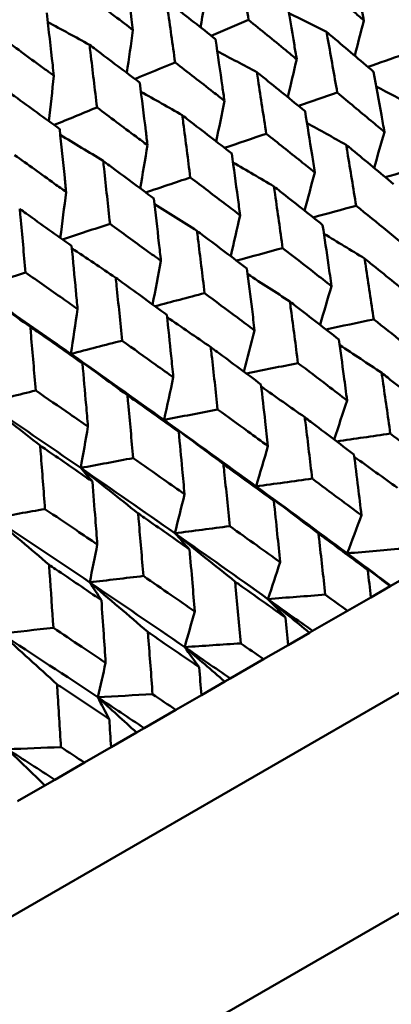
# Model space of a CAD drawing. Header units: millimetres. Extents: x 188 to 1913, y 148 to 2839.
# Tile 113 of 211: x 617 to 621, y 541 to 551. Entities that reach past the tile are written whole.
import ezdxf

# ---------------------------------------------------------------- set-up
doc = ezdxf.new("R2010")
doc.units = ezdxf.units.MM
doc.header["$LTSCALE"] = 10
doc.layers.add('Widoczne (ISO)', color=7, linetype='Continuous', lineweight=50)

msp = doc.modelspace()

# ---------------------------------------------------------------- linework, layer by layer
at = {"layer": 'Widoczne (ISO)'}
for p, q in [((625.61, 546.527), (594.433, 528.527)), ((627.46, 545.323), (594.552, 526.323)), ((621.264, 545.172), (620.889, 544.955)), ((620.889, 544.955), (620.881, 544.951)), ((620.881, 544.951), (620.682, 544.836)), ((620.442, 544.697), (620.682, 544.836)), ((620.442, 544.697), (620.081, 544.489)), ((620.049, 544.471), (619.828, 544.343)), ((620.081, 544.489), (620.049, 544.471)), ((619.576, 544.197), (619.828, 544.343)), ((619.576, 544.197), (619.232, 543.999)), ((619.176, 543.967), (618.934, 543.827)), ((619.232, 543.999), (619.176, 543.967)), ((618.67, 543.675), (618.934, 543.827)), ((618.67, 543.675), (618.344, 543.486)), ((618.265, 543.441), (618.003, 543.289)), ((618.344, 543.486), (618.265, 543.441)), ((617.729, 543.131), (618.003, 543.289)), ((617.729, 543.131), (617.422, 542.954)), ((617.422, 542.954), (617.32, 542.895)), ((617.32, 542.895), (617.038, 542.732))]:
    msp.add_line(p, q, dxfattribs=at)
msp.add_circle((591.006, 570.464), 50, dxfattribs=at)
for points, knots in [([(619.319, 551.429), (619.323, 551.403), (619.327, 551.377), (619.362, 551.167), (619.392, 550.982), (619.421, 550.797)], [0.06241522, 0.06241522, 0.06241522, 0.06241522, 0.0708546, 0.0708546, 0.13127416, 0.13127416, 0.13127416, 0.13127416]), ([(620.61, 550.793), (620.601, 550.84), (620.592, 550.887), (620.553, 551.094), (620.522, 551.254), (620.49, 551.414)], [0.04598621, 0.04598621, 0.04598621, 0.04598621, 0.06155279, 0.06155279, 0.11473062, 0.11473062, 0.11473062, 0.11473062]), ([(618.229, 550.693), (618.224, 550.729), (618.22, 550.765), (618.191, 550.979), (618.167, 551.157), (618.143, 551.335)], [0.04993807, 0.04993807, 0.04993807, 0.04993807, 0.0614821, 0.0614821, 0.11877783, 0.11877783, 0.11877783, 0.11877783]), ([(620.129, 551.205), (620.254, 551.099), (620.378, 550.993), (620.538, 550.855), (620.574, 550.824), (620.61, 550.793)], [0.00838421, 0.00838421, 0.00838421, 0.00838421, 0.06155515, 0.06155515, 0.07712864, 0.07712864, 0.07712864, 0.07712864]), ([(617.713, 551.086), (617.857, 550.978), (618, 550.869), (618.171, 550.737), (618.2, 550.715), (618.229, 550.693)], [0.00418374, 0.00418374, 0.00418374, 0.00418374, 0.06147247, 0.06147247, 0.07302352, 0.07302352, 0.07302352, 0.07302352]), ([(618.574, 550.999), (618.577, 550.973), (618.581, 550.946), (618.611, 550.733), (618.638, 550.546), (618.663, 550.359)], [0.06241522, 0.06241522, 0.06241522, 0.06241522, 0.0708546, 0.0708546, 0.13127416, 0.13127416, 0.13127416, 0.13127416]), ([(619.08, 550.599), (618.932, 550.716), (618.784, 550.833), (618.615, 550.966), (618.594, 550.982), (618.574, 550.999)], [0.01044349, 0.01044349, 0.01044349, 0.01044349, 0.07085106, 0.07085106, 0.07930241, 0.07930241, 0.07930241, 0.07930241]), ([(619.917, 550.393), (619.909, 550.44), (619.901, 550.488), (619.866, 550.697), (619.839, 550.86), (619.811, 551.021)], [0.04598621, 0.04598621, 0.04598621, 0.04598621, 0.06155279, 0.06155279, 0.11473062, 0.11473062, 0.11473062, 0.11473062]), ([(617.413, 550.222), (617.409, 550.258), (617.405, 550.295), (617.381, 550.511), (617.36, 550.691), (617.339, 550.871)], [0.04993807, 0.04993807, 0.04993807, 0.04993807, 0.0614821, 0.0614821, 0.11877783, 0.11877783, 0.11877783, 0.11877783]), ([(619.421, 550.797), (619.55, 550.693), (619.677, 550.589), (619.842, 550.454), (619.88, 550.423), (619.917, 550.393)], [0.00838421, 0.00838421, 0.00838421, 0.00838421, 0.06155515, 0.06155515, 0.07712864, 0.07712864, 0.07712864, 0.07712864]), ([(620.226, 550.673), (620.231, 550.647), (620.235, 550.621), (620.272, 550.412), (620.304, 550.229), (620.336, 550.047)], [0.06686277, 0.06686277, 0.06686277, 0.06686277, 0.07557848, 0.07557848, 0.13558897, 0.13558897, 0.13558897, 0.13558897]), ([(620.71, 550.262), (620.57, 550.382), (620.429, 550.502), (620.267, 550.639), (620.246, 550.656), (620.226, 550.673)], [0.01556037, 0.01556037, 0.01556037, 0.01556037, 0.07555527, 0.07555527, 0.08428623, 0.08428623, 0.08428623, 0.08428623]), ([(616.885, 550.608), (617.032, 550.501), (617.178, 550.394), (617.354, 550.265), (617.383, 550.244), (617.413, 550.222)], [0.00418374, 0.00418374, 0.00418374, 0.00418374, 0.06147247, 0.06147247, 0.07302352, 0.07302352, 0.07302352, 0.07302352]), ([(619.172, 549.963), (619.165, 550.011), (619.158, 550.059), (619.128, 550.271), (619.104, 550.435), (619.08, 550.599)], [0.04598621, 0.04598621, 0.04598621, 0.04598621, 0.06155279, 0.06155279, 0.11473062, 0.11473062, 0.11473062, 0.11473062]), ([(617.781, 550.541), (617.784, 550.514), (617.787, 550.488), (617.813, 550.272), (617.835, 550.083), (617.858, 549.894)], [0.06241522, 0.06241522, 0.06241522, 0.06241522, 0.0708546, 0.0708546, 0.13127416, 0.13127416, 0.13127416, 0.13127416]), ([(618.299, 550.149), (618.148, 550.264), (617.996, 550.378), (617.823, 550.509), (617.802, 550.525), (617.781, 550.541)], [0.01044349, 0.01044349, 0.01044349, 0.01044349, 0.07085106, 0.07085106, 0.07930241, 0.07930241, 0.07930241, 0.07930241]), ([(618.663, 550.359), (618.795, 550.257), (618.926, 550.155), (619.095, 550.023), (619.134, 549.993), (619.172, 549.963)], [0.00838421, 0.00838421, 0.00838421, 0.00838421, 0.06155515, 0.06155515, 0.07712864, 0.07712864, 0.07712864, 0.07712864]), ([(619.506, 550.258), (619.51, 550.231), (619.514, 550.204), (619.547, 549.993), (619.575, 549.808), (619.603, 549.623)], [0.06686277, 0.06686277, 0.06686277, 0.06686277, 0.07557848, 0.07557848, 0.13558897, 0.13558897, 0.13558897, 0.13558897]), ([(620.004, 549.855), (619.86, 549.973), (619.715, 550.09), (619.549, 550.224), (619.527, 550.241), (619.506, 550.258)], [0.01556037, 0.01556037, 0.01556037, 0.01556037, 0.07555527, 0.07555527, 0.08428623, 0.08428623, 0.08428623, 0.08428623]), ([(620.823, 549.64), (620.812, 549.699), (620.801, 549.758), (620.764, 549.966), (620.737, 550.114), (620.71, 550.262)], [0.04208868, 0.04208868, 0.04208868, 0.04208868, 0.06158988, 0.06158988, 0.11059803, 0.11059803, 0.11059803, 0.11059803]), ([(618.379, 549.505), (618.373, 549.553), (618.367, 549.602), (618.341, 549.817), (618.32, 549.983), (618.299, 550.149)], [0.04598621, 0.04598621, 0.04598621, 0.04598621, 0.06155279, 0.06155279, 0.11473062, 0.11473062, 0.11473062, 0.11473062]), ([(617.473, 549.671), (617.318, 549.784), (617.163, 549.897), (616.986, 550.025), (616.964, 550.041), (616.942, 550.057)], [0.01044349, 0.01044349, 0.01044349, 0.01044349, 0.07085106, 0.07085106, 0.07930241, 0.07930241, 0.07930241, 0.07930241]), ([(620.336, 550.047), (620.452, 549.95), (620.569, 549.853), (620.73, 549.717), (620.777, 549.679), (620.823, 549.64)], [0.01259731, 0.01259731, 0.01259731, 0.01259731, 0.06159863, 0.06159863, 0.08110666, 0.08110666, 0.08110666, 0.08110666]), ([(617.858, 549.894), (617.992, 549.794), (618.127, 549.693), (618.3, 549.563), (618.339, 549.534), (618.379, 549.505)], [0.00838421, 0.00838421, 0.00838421, 0.00838421, 0.06155515, 0.06155515, 0.07712864, 0.07712864, 0.07712864, 0.07712864]), ([(620.103, 549.224), (620.094, 549.284), (620.085, 549.344), (620.052, 549.555), (620.028, 549.705), (620.004, 549.855)], [0.04208868, 0.04208868, 0.04208868, 0.04208868, 0.06158988, 0.06158988, 0.11059803, 0.11059803, 0.11059803, 0.11059803]), ([(618.737, 549.814), (618.74, 549.787), (618.744, 549.76), (618.772, 549.546), (618.796, 549.359), (618.82, 549.171)], [0.06686277, 0.06686277, 0.06686277, 0.06686277, 0.07557848, 0.07557848, 0.13558897, 0.13558897, 0.13558897, 0.13558897]), ([(619.248, 549.418), (619.1, 549.534), (618.951, 549.649), (618.78, 549.78), (618.759, 549.797), (618.737, 549.814)], [0.01556037, 0.01556037, 0.01556037, 0.01556037, 0.07555527, 0.07555527, 0.08428623, 0.08428623, 0.08428623, 0.08428623]), ([(617.54, 549.021), (617.535, 549.07), (617.53, 549.119), (617.508, 549.336), (617.49, 549.504), (617.473, 549.671)], [0.04598621, 0.04598621, 0.04598621, 0.04598621, 0.06155279, 0.06155279, 0.11473062, 0.11473062, 0.11473062, 0.11473062]), ([(619.603, 549.623), (619.722, 549.528), (619.842, 549.433), (620.008, 549.3), (620.056, 549.262), (620.103, 549.224)], [0.01259731, 0.01259731, 0.01259731, 0.01259731, 0.06159863, 0.06159863, 0.08110666, 0.08110666, 0.08110666, 0.08110666]), ([(620.427, 549.508), (620.432, 549.481), (620.436, 549.455), (620.471, 549.245), (620.501, 549.063), (620.53, 548.88)], [0.07138254, 0.07138254, 0.07138254, 0.07138254, 0.08018544, 0.08018544, 0.13983561, 0.13983561, 0.13983561, 0.13983561]), ([(620.916, 549.103), (620.775, 549.221), (620.633, 549.339), (620.469, 549.474), (620.448, 549.491), (620.427, 549.508)], [0.02053386, 0.02053386, 0.02053386, 0.02053386, 0.08016461, 0.08016461, 0.08898694, 0.08898694, 0.08898694, 0.08898694]), ([(617.007, 549.403), (617.145, 549.305), (617.283, 549.206), (617.46, 549.078), (617.5, 549.049), (617.54, 549.021)], [0.00838421, 0.00838421, 0.00838421, 0.00838421, 0.06155515, 0.06155515, 0.07712864, 0.07712864, 0.07712864, 0.07712864]), ([(617.921, 549.343), (617.924, 549.315), (617.927, 549.288), (617.951, 549.072), (617.972, 548.883), (617.992, 548.693)], [0.06686277, 0.06686277, 0.06686277, 0.06686277, 0.07557848, 0.07557848, 0.13558897, 0.13558897, 0.13558897, 0.13558897]), ([(618.444, 548.954), (618.292, 549.068), (618.14, 549.181), (617.965, 549.31), (617.943, 549.326), (617.921, 549.343)], [0.01556037, 0.01556037, 0.01556037, 0.01556037, 0.07555527, 0.07555527, 0.08428623, 0.08428623, 0.08428623, 0.08428623]), ([(619.334, 548.78), (619.326, 548.841), (619.318, 548.901), (619.289, 549.114), (619.269, 549.266), (619.248, 549.418)], [0.04208868, 0.04208868, 0.04208868, 0.04208868, 0.06158988, 0.06158988, 0.11059803, 0.11059803, 0.11059803, 0.11059803]), ([(618.82, 549.171), (618.943, 549.078), (619.066, 548.985), (619.236, 548.855), (619.285, 548.817), (619.334, 548.78)], [0.01259731, 0.01259731, 0.01259731, 0.01259731, 0.06159863, 0.06159863, 0.08110666, 0.08110666, 0.08110666, 0.08110666]), ([(619.682, 549.078), (619.686, 549.051), (619.69, 549.024), (619.721, 548.812), (619.747, 548.627), (619.772, 548.442)], [0.07138254, 0.07138254, 0.07138254, 0.07138254, 0.08018544, 0.08018544, 0.13983561, 0.13983561, 0.13983561, 0.13983561]), ([(620.185, 548.68), (620.04, 548.796), (619.894, 548.912), (619.726, 549.044), (619.704, 549.061), (619.682, 549.078)], [0.02053386, 0.02053386, 0.02053386, 0.02053386, 0.08016461, 0.08016461, 0.08898694, 0.08898694, 0.08898694, 0.08898694]), ([(618.517, 548.309), (618.511, 548.37), (618.504, 548.432), (618.479, 548.647), (618.462, 548.801), (618.444, 548.954)], [0.04208868, 0.04208868, 0.04208868, 0.04208868, 0.06158988, 0.06158988, 0.11059803, 0.11059803, 0.11059803, 0.11059803]), ([(617.061, 548.846), (617.063, 548.819), (617.066, 548.791), (617.086, 548.572), (617.104, 548.382), (617.121, 548.19)], [0.06686277, 0.06686277, 0.06686277, 0.06686277, 0.07557848, 0.07557848, 0.13558897, 0.13558897, 0.13558897, 0.13558897]), ([(617.596, 548.464), (617.44, 548.576), (617.285, 548.687), (617.106, 548.814), (617.084, 548.83), (617.061, 548.846)], [0.01556037, 0.01556037, 0.01556037, 0.01556037, 0.07555527, 0.07555527, 0.08428623, 0.08428623, 0.08428623, 0.08428623]), ([(620.53, 548.88), (620.638, 548.792), (620.746, 548.705), (620.909, 548.571), (620.965, 548.525), (621.021, 548.48)], [0.01681985, 0.01681985, 0.01681985, 0.01681985, 0.06159108, 0.06159108, 0.08495433, 0.08495433, 0.08495433, 0.08495433]), ([(617.992, 548.693), (618.118, 548.602), (618.243, 548.51), (618.418, 548.382), (618.468, 548.346), (618.517, 548.309)], [0.01259731, 0.01259731, 0.01259731, 0.01259731, 0.06159863, 0.06159863, 0.08110666, 0.08110666, 0.08110666, 0.08110666]), ([(618.889, 548.62), (618.893, 548.593), (618.896, 548.565), (618.922, 548.351), (618.945, 548.164), (618.967, 547.977)], [0.07138254, 0.07138254, 0.07138254, 0.07138254, 0.08018544, 0.08018544, 0.13983561, 0.13983561, 0.13983561, 0.13983561]), ([(619.404, 548.23), (619.255, 548.344), (619.106, 548.457), (618.934, 548.587), (618.911, 548.604), (618.889, 548.62)], [0.02053386, 0.02053386, 0.02053386, 0.02053386, 0.08016461, 0.08016461, 0.08898694, 0.08898694, 0.08898694, 0.08898694]), ([(620.276, 548.05), (620.266, 548.122), (620.256, 548.194), (620.226, 548.404), (620.205, 548.542), (620.185, 548.68)], [0.03825175, 0.03825175, 0.03825175, 0.03825175, 0.06160817, 0.06160817, 0.10638617, 0.10638617, 0.10638617, 0.10638617]), ([(617.658, 547.813), (617.652, 547.874), (617.646, 547.936), (617.626, 548.154), (617.611, 548.309), (617.596, 548.464)], [0.04208868, 0.04208868, 0.04208868, 0.04208868, 0.06158988, 0.06158988, 0.11059803, 0.11059803, 0.11059803, 0.11059803]), ([(619.772, 548.442), (619.883, 548.356), (619.994, 548.27), (620.161, 548.139), (620.219, 548.095), (620.276, 548.05)], [0.01681985, 0.01681985, 0.01681985, 0.01681985, 0.06159108, 0.06159108, 0.08495433, 0.08495433, 0.08495433, 0.08495433]), ([(620.617, 548.335), (620.621, 548.308), (620.625, 548.281), (620.657, 548.072), (620.685, 547.889), (620.712, 547.706)], [0.07597559, 0.07597559, 0.07597559, 0.07597559, 0.08464777, 0.08464777, 0.14401425, 0.14401425, 0.14401425, 0.14401425]), ([(621.109, 547.935), (620.967, 548.052), (620.823, 548.168), (620.659, 548.301), (620.638, 548.318), (620.617, 548.335)], [0.02530969, 0.02530969, 0.02530969, 0.02530969, 0.08465152, 0.08465152, 0.09334823, 0.09334823, 0.09334823, 0.09334823]), ([(619.483, 547.592), (619.474, 547.665), (619.466, 547.738), (619.439, 547.95), (619.422, 548.09), (619.404, 548.23)], [0.03825175, 0.03825175, 0.03825175, 0.03825175, 0.06160817, 0.06160817, 0.10638617, 0.10638617, 0.10638617, 0.10638617]), ([(617.121, 548.19), (617.249, 548.101), (617.377, 548.011), (617.556, 547.884), (617.607, 547.849), (617.658, 547.813)], [0.01259731, 0.01259731, 0.01259731, 0.01259731, 0.06159863, 0.06159863, 0.08110666, 0.08110666, 0.08110666, 0.08110666]), ([(618.051, 548.136), (618.054, 548.109), (618.057, 548.081), (618.079, 547.864), (618.098, 547.675), (618.117, 547.486)], [0.07138254, 0.07138254, 0.07138254, 0.07138254, 0.08018544, 0.08018544, 0.13983561, 0.13983561, 0.13983561, 0.13983561]), ([(618.578, 547.753), (618.425, 547.864), (618.272, 547.976), (618.096, 548.103), (618.074, 548.12), (618.051, 548.136)], [0.02053386, 0.02053386, 0.02053386, 0.02053386, 0.08016461, 0.08016461, 0.08898694, 0.08898694, 0.08898694, 0.08898694]), ([(616.618, 548.026), (616.859, 547.859), (617.099, 547.692), (617.422, 547.466), (617.505, 547.408), (617.588, 547.35)], [0.3692784, 0.3692784, 0.3692784, 0.3692784, 0.4608442, 0.4608442, 0.492629, 0.492629, 0.492629, 0.492629]), ([(618.967, 547.977), (619.08, 547.893), (619.193, 547.808), (619.365, 547.68), (619.424, 547.636), (619.483, 547.592)], [0.01681985, 0.01681985, 0.01681985, 0.01681985, 0.06159108, 0.06159108, 0.08495433, 0.08495433, 0.08495433, 0.08495433]), ([(619.847, 547.891), (619.851, 547.864), (619.854, 547.837), (619.882, 547.625), (619.907, 547.44), (619.93, 547.255)], [0.07597559, 0.07597559, 0.07597559, 0.07597559, 0.08464777, 0.08464777, 0.14401425, 0.14401425, 0.14401425, 0.14401425]), ([(620.353, 547.499), (620.206, 547.613), (620.059, 547.727), (619.89, 547.857), (619.869, 547.874), (619.847, 547.891)], [0.02530969, 0.02530969, 0.02530969, 0.02530969, 0.08465152, 0.08465152, 0.09334823, 0.09334823, 0.09334823, 0.09334823]), ([(618.645, 547.108), (618.637, 547.181), (618.63, 547.255), (618.608, 547.47), (618.593, 547.611), (618.578, 547.753)], [0.03825175, 0.03825175, 0.03825175, 0.03825175, 0.06160817, 0.06160817, 0.10638617, 0.10638617, 0.10638617, 0.10638617]), ([(620.712, 547.706), (620.811, 547.628), (620.91, 547.549), (621.075, 547.418), (621.141, 547.366), (621.206, 547.313)], [0.02104899, 0.02104899, 0.02104899, 0.02104899, 0.0615671, 0.0615671, 0.08866561, 0.08866561, 0.08866561, 0.08866561]), ([(617.171, 547.628), (617.173, 547.6), (617.175, 547.572), (617.194, 547.353), (617.21, 547.163), (617.226, 546.972)], [0.07138254, 0.07138254, 0.07138254, 0.07138254, 0.08018544, 0.08018544, 0.13983561, 0.13983561, 0.13983561, 0.13983561]), ([(617.708, 547.251), (617.553, 547.361), (617.397, 547.47), (617.217, 547.596), (617.194, 547.612), (617.171, 547.628)], [0.02053386, 0.02053386, 0.02053386, 0.02053386, 0.08016461, 0.08016461, 0.08898694, 0.08898694, 0.08898694, 0.08898694]), ([(620.437, 546.869), (620.426, 546.953), (620.415, 547.037), (620.387, 547.247), (620.37, 547.373), (620.353, 547.499)], [0.03448054, 0.03448054, 0.03448054, 0.03448054, 0.06157222, 0.06157222, 0.10209717, 0.10209717, 0.10209717, 0.10209717]), ([(618.117, 547.486), (618.233, 547.404), (618.348, 547.321), (618.524, 547.194), (618.585, 547.151), (618.645, 547.108)], [0.01681985, 0.01681985, 0.01681985, 0.01681985, 0.06159108, 0.06159108, 0.08495433, 0.08495433, 0.08495433, 0.08495433]), ([(619.031, 547.419), (619.034, 547.392), (619.037, 547.365), (619.061, 547.151), (619.082, 546.964), (619.102, 546.777)], [0.07597559, 0.07597559, 0.07597559, 0.07597559, 0.08464777, 0.08464777, 0.14401425, 0.14401425, 0.14401425, 0.14401425]), ([(619.549, 547.035), (619.399, 547.147), (619.248, 547.259), (619.075, 547.387), (619.053, 547.403), (619.031, 547.419)], [0.02530969, 0.02530969, 0.02530969, 0.02530969, 0.08465152, 0.08465152, 0.09334823, 0.09334823, 0.09334823, 0.09334823]), ([(617.765, 546.599), (617.758, 546.674), (617.752, 546.748), (617.733, 546.966), (617.721, 547.108), (617.708, 547.251)], [0.03825175, 0.03825175, 0.03825175, 0.03825175, 0.06160817, 0.06160817, 0.10638617, 0.10638617, 0.10638617, 0.10638617]), ([(619.93, 547.255), (620.032, 547.178), (620.133, 547.101), (620.302, 546.972), (620.37, 546.921), (620.437, 546.869)], [0.02104899, 0.02104899, 0.02104899, 0.02104899, 0.0615671, 0.0615671, 0.08866561, 0.08866561, 0.08866561, 0.08866561]), ([(620.794, 547.154), (620.797, 547.128), (620.801, 547.102), (620.831, 546.893), (620.857, 546.71), (620.882, 546.527)], [0.0806421, 0.0806421, 0.0806421, 0.0806421, 0.08897282, 0.08897282, 0.14811965, 0.14811965, 0.14811965, 0.14811965]), ([(621.289, 546.761), (621.145, 546.876), (621, 546.991), (620.835, 547.121), (620.814, 547.138), (620.794, 547.154)], [0.02983351, 0.02983351, 0.02983351, 0.02983351, 0.0889495, 0.0889495, 0.09731113, 0.09731113, 0.09731113, 0.09731113]), ([(619.621, 546.398), (619.611, 546.483), (619.602, 546.568), (619.578, 546.78), (619.564, 546.907), (619.549, 547.035)], [0.03448054, 0.03448054, 0.03448054, 0.03448054, 0.06157222, 0.06157222, 0.10209717, 0.10209717, 0.10209717, 0.10209717]), ([(617.226, 546.972), (617.344, 546.89), (617.462, 546.809), (617.642, 546.685), (617.703, 546.642), (617.765, 546.599)], [0.01681985, 0.01681985, 0.01681985, 0.01681985, 0.06159108, 0.06159108, 0.08495433, 0.08495433, 0.08495433, 0.08495433]), ([(618.171, 546.923), (618.174, 546.895), (618.176, 546.868), (618.197, 546.652), (618.214, 546.463), (618.231, 546.274)], [0.07597559, 0.07597559, 0.07597559, 0.07597559, 0.08464777, 0.08464777, 0.14401425, 0.14401425, 0.14401425, 0.14401425]), ([(618.701, 546.545), (618.547, 546.655), (618.393, 546.765), (618.216, 546.891), (618.194, 546.907), (618.171, 546.923)], [0.02530969, 0.02530969, 0.02530969, 0.02530969, 0.08465152, 0.08465152, 0.09334823, 0.09334823, 0.09334823, 0.09334823]), ([(619.102, 546.777), (619.206, 546.701), (619.31, 546.625), (619.483, 546.499), (619.552, 546.448), (619.621, 546.398)], [0.02104899, 0.02104899, 0.02104899, 0.02104899, 0.0615671, 0.0615671, 0.08866561, 0.08866561, 0.08866561, 0.08866561]), ([(620, 546.696), (620.004, 546.67), (620.007, 546.644), (620.033, 546.432), (620.055, 546.247), (620.077, 546.062)], [0.0806421, 0.0806421, 0.0806421, 0.0806421, 0.08897282, 0.08897282, 0.14811965, 0.14811965, 0.14811965, 0.14811965]), ([(620.508, 546.311), (620.36, 546.423), (620.212, 546.536), (620.042, 546.664), (620.021, 546.68), (620, 546.696)], [0.02983351, 0.02983351, 0.02983351, 0.02983351, 0.0889495, 0.0889495, 0.09731113, 0.09731113, 0.09731113, 0.09731113]), ([(618.761, 545.901), (618.753, 545.987), (618.745, 546.073), (618.725, 546.288), (618.713, 546.416), (618.701, 546.545)], [0.03448054, 0.03448054, 0.03448054, 0.03448054, 0.06157222, 0.06157222, 0.10209717, 0.10209717, 0.10209717, 0.10209717]), ([(620.882, 546.527), (620.972, 546.457), (621.061, 546.388), (621.227, 546.26), (621.302, 546.201), (621.378, 546.142)], [0.02528165, 0.02528165, 0.02528165, 0.02528165, 0.06150593, 0.06150593, 0.09223152, 0.09223152, 0.09223152, 0.09223152]), ([(617.271, 546.403), (617.273, 546.376), (617.276, 546.348), (617.293, 546.13), (617.307, 545.939), (617.321, 545.748)], [0.07597559, 0.07597559, 0.07597559, 0.07597559, 0.08464777, 0.08464777, 0.14401425, 0.14401425, 0.14401425, 0.14401425]), ([(617.811, 546.031), (617.654, 546.14), (617.498, 546.248), (617.317, 546.372), (617.294, 546.388), (617.271, 546.403)], [0.02530969, 0.02530969, 0.02530969, 0.02530969, 0.08465152, 0.08465152, 0.09334823, 0.09334823, 0.09334823, 0.09334823]), ([(620.585, 545.684), (620.573, 545.78), (620.562, 545.876), (620.536, 546.085), (620.522, 546.198), (620.508, 546.311)], [0.03078053, 0.03078053, 0.03078053, 0.03078053, 0.06149921, 0.06149921, 0.09773041, 0.09773041, 0.09773041, 0.09773041]), ([(618.231, 546.274), (618.337, 546.2), (618.443, 546.125), (618.62, 546.001), (618.69, 545.951), (618.761, 545.901)], [0.02104899, 0.02104899, 0.02104899, 0.02104899, 0.0615671, 0.0615671, 0.08866561, 0.08866561, 0.08866561, 0.08866561]), ([(619.162, 546.212), (619.165, 546.185), (619.167, 546.159), (619.19, 545.946), (619.208, 545.758), (619.227, 545.571)], [0.0806421, 0.0806421, 0.0806421, 0.0806421, 0.08897282, 0.08897282, 0.14811965, 0.14811965, 0.14811965, 0.14811965]), ([(619.682, 545.833), (619.53, 545.944), (619.379, 546.055), (619.205, 546.18), (619.184, 546.196), (619.162, 546.212)], [0.02983351, 0.02983351, 0.02983351, 0.02983351, 0.0889495, 0.0889495, 0.09731113, 0.09731113, 0.09731113, 0.09731113]), ([(617.861, 545.382), (617.855, 545.469), (617.848, 545.555), (617.831, 545.772), (617.821, 545.901), (617.811, 546.031)], [0.03448054, 0.03448054, 0.03448054, 0.03448054, 0.06157222, 0.06157222, 0.10209717, 0.10209717, 0.10209717, 0.10209717]), ([(620.077, 546.062), (620.169, 545.994), (620.26, 545.925), (620.43, 545.799), (620.507, 545.742), (620.585, 545.684)], [0.02528165, 0.02528165, 0.02528165, 0.02528165, 0.06150593, 0.06150593, 0.09223152, 0.09223152, 0.09223152, 0.09223152]), ([(619.746, 545.2), (619.737, 545.297), (619.727, 545.394), (619.705, 545.605), (619.694, 545.719), (619.682, 545.833)], [0.03078053, 0.03078053, 0.03078053, 0.03078053, 0.06149921, 0.06149921, 0.09773041, 0.09773041, 0.09773041, 0.09773041]), ([(617.321, 545.748), (617.429, 545.675), (617.537, 545.602), (617.717, 545.48), (617.789, 545.431), (617.861, 545.382)], [0.02104899, 0.02104899, 0.02104899, 0.02104899, 0.0615671, 0.0615671, 0.08866561, 0.08866561, 0.08866561, 0.08866561]), ([(618.282, 545.703), (618.284, 545.677), (618.286, 545.65), (618.305, 545.435), (618.321, 545.246), (618.336, 545.057)], [0.0806421, 0.0806421, 0.0806421, 0.0806421, 0.08897282, 0.08897282, 0.14811965, 0.14811965, 0.14811965, 0.14811965]), ([(618.812, 545.331), (618.658, 545.44), (618.503, 545.549), (618.326, 545.673), (618.304, 545.688), (618.282, 545.703)], [0.02983351, 0.02983351, 0.02983351, 0.02983351, 0.0889495, 0.0889495, 0.09731113, 0.09731113, 0.09731113, 0.09731113]), ([(619.227, 545.571), (619.321, 545.504), (619.415, 545.437), (619.588, 545.313), (619.667, 545.256), (619.746, 545.2)], [0.02528165, 0.02528165, 0.02528165, 0.02528165, 0.06150593, 0.06150593, 0.09223152, 0.09223152, 0.09223152, 0.09223152]), ([(620.651, 545.117), (620.496, 545.233), (620.341, 545.348), (620.171, 545.474), (620.157, 545.484), (620.142, 545.495)], [0.0297954, 0.0297954, 0.0297954, 0.0297954, 0.09092493, 0.09092493, 0.09655955, 0.09655955, 0.09655955, 0.09655955]), ([(620.142, 545.495), (620.144, 545.477), (620.146, 545.459), (620.17, 545.249), (620.191, 545.057), (620.212, 544.864)], [0.0853813, 0.0853813, 0.0853813, 0.0853813, 0.09097809, 0.09097809, 0.15214536, 0.15214536, 0.15214536, 0.15214536]), ([(618.866, 544.691), (618.858, 544.789), (618.85, 544.887), (618.832, 545.101), (618.822, 545.216), (618.812, 545.331)], [0.03078053, 0.03078053, 0.03078053, 0.03078053, 0.06149921, 0.06149921, 0.09773041, 0.09773041, 0.09773041, 0.09773041]), ([(617.363, 545.173), (617.365, 545.146), (617.367, 545.119), (617.382, 544.902), (617.395, 544.712), (617.408, 544.521)], [0.0806421, 0.0806421, 0.0806421, 0.0806421, 0.08897282, 0.08897282, 0.14811965, 0.14811965, 0.14811965, 0.14811965]), ([(617.903, 544.807), (617.746, 544.914), (617.588, 545.021), (617.408, 545.143), (617.385, 545.158), (617.363, 545.173)], [0.02983351, 0.02983351, 0.02983351, 0.02983351, 0.0889495, 0.0889495, 0.09731113, 0.09731113, 0.09731113, 0.09731113]), ([(618.336, 545.057), (618.432, 544.991), (618.528, 544.925), (618.704, 544.803), (618.785, 544.747), (618.866, 544.691)], [0.02528165, 0.02528165, 0.02528165, 0.02528165, 0.06150593, 0.06150593, 0.09223152, 0.09223152, 0.09223152, 0.09223152]), ([(620.682, 544.836), (620.672, 544.929), (620.661, 545.023), (620.651, 545.116), (620.651, 545.117), (620.651, 545.117)], [0, 0, 0, 0, 0.02969567, 0.02969567, 0.02988021, 0.02988021, 0.02988021, 0.02988021]), ([(619.802, 544.627), (619.644, 544.741), (619.485, 544.854), (619.312, 544.977), (619.297, 544.988), (619.282, 544.998)], [0.0297954, 0.0297954, 0.0297954, 0.0297954, 0.09092493, 0.09092493, 0.09655955, 0.09655955, 0.09655955, 0.09655955]), ([(619.282, 544.998), (619.284, 544.981), (619.286, 544.963), (619.306, 544.751), (619.324, 544.556), (619.341, 544.361)], [0.0853813, 0.0853813, 0.0853813, 0.0853813, 0.09097809, 0.09097809, 0.15214536, 0.15214536, 0.15214536, 0.15214536]), ([(620.212, 544.864), (620.212, 544.864), (620.213, 544.863), (620.289, 544.808), (620.366, 544.753), (620.442, 544.697)], [0.02951568, 0.02951568, 0.02951568, 0.02951568, 0.02969929, 0.02969929, 0.05939589, 0.05939589, 0.05939589, 0.05939589]), ([(617.947, 544.161), (617.941, 544.26), (617.934, 544.359), (617.919, 544.574), (617.911, 544.69), (617.903, 544.807)], [0.03078053, 0.03078053, 0.03078053, 0.03078053, 0.06149921, 0.06149921, 0.09773041, 0.09773041, 0.09773041, 0.09773041]), ([(619.828, 544.343), (619.82, 544.437), (619.811, 544.532), (619.802, 544.626), (619.802, 544.627), (619.802, 544.627)], [0, 0, 0, 0, 0.02969567, 0.02969567, 0.02988021, 0.02988021, 0.02988021, 0.02988021]), ([(617.408, 544.521), (617.505, 544.456), (617.603, 544.391), (617.783, 544.271), (617.865, 544.216), (617.947, 544.161)], [0.02528165, 0.02528165, 0.02528165, 0.02528165, 0.06150593, 0.06150593, 0.09223152, 0.09223152, 0.09223152, 0.09223152]), ([(618.912, 544.114), (618.751, 544.225), (618.589, 544.337), (618.412, 544.458), (618.397, 544.468), (618.382, 544.479)], [0.0297954, 0.0297954, 0.0297954, 0.0297954, 0.09092493, 0.09092493, 0.09655955, 0.09655955, 0.09655955, 0.09655955]), ([(618.382, 544.479), (618.384, 544.461), (618.385, 544.443), (618.402, 544.229), (618.417, 544.032), (618.431, 543.836)], [0.0853813, 0.0853813, 0.0853813, 0.0853813, 0.09097809, 0.09097809, 0.15214536, 0.15214536, 0.15214536, 0.15214536]), ([(619.341, 544.361), (619.342, 544.361), (619.342, 544.361), (619.42, 544.306), (619.498, 544.252), (619.576, 544.197)], [0.02951568, 0.02951568, 0.02951568, 0.02951568, 0.02969929, 0.02969929, 0.05939589, 0.05939589, 0.05939589, 0.05939589]), ([(618.934, 543.827), (618.927, 543.922), (618.92, 544.017), (618.912, 544.112), (618.912, 544.113), (618.912, 544.114)], [0, 0, 0, 0, 0.02969567, 0.02969567, 0.02988021, 0.02988021, 0.02988021, 0.02988021]), ([(617.985, 543.578), (617.821, 543.688), (617.656, 543.798), (617.476, 543.918), (617.461, 543.928), (617.446, 543.938)], [0.0297954, 0.0297954, 0.0297954, 0.0297954, 0.09092493, 0.09092493, 0.09655955, 0.09655955, 0.09655955, 0.09655955]), ([(617.446, 543.938), (617.447, 543.92), (617.448, 543.902), (617.462, 543.686), (617.474, 543.488), (617.486, 543.29)], [0.0853813, 0.0853813, 0.0853813, 0.0853813, 0.09097809, 0.09097809, 0.15214536, 0.15214536, 0.15214536, 0.15214536]), ([(618.431, 543.836), (618.432, 543.836), (618.432, 543.835), (618.512, 543.782), (618.591, 543.728), (618.67, 543.675)], [0.02951568, 0.02951568, 0.02951568, 0.02951568, 0.02969929, 0.02969929, 0.05939589, 0.05939589, 0.05939589, 0.05939589]), ([(618.003, 543.289), (617.997, 543.385), (617.991, 543.481), (617.985, 543.577), (617.985, 543.578), (617.985, 543.578)], [0, 0, 0, 0, 0.02969567, 0.02969567, 0.02988021, 0.02988021, 0.02988021, 0.02988021]), ([(617.486, 543.29), (617.486, 543.29), (617.487, 543.289), (617.568, 543.236), (617.648, 543.184), (617.729, 543.131)], [0.02951568, 0.02951568, 0.02951568, 0.02951568, 0.02969929, 0.02969929, 0.05939589, 0.05939589, 0.05939589, 0.05939589])]:
    msp.add_open_spline(points, degree=3, knots=knots, dxfattribs=at)
for points in [[(618.998, 551.138), (618.974, 550.999), (618.95, 550.86), (618.925, 550.721)], [(620.226, 550.673), (620.096, 550.739), (619.967, 550.803), (619.837, 550.868)], [(617.781, 550.541), (617.637, 550.62), (617.494, 550.698), (617.35, 550.776)], [(619.034, 550.635), (619.163, 550.689), (619.292, 550.743), (619.421, 550.797)], [(620.61, 550.793), (620.579, 550.671), (620.547, 550.55), (620.516, 550.428)], [(618.229, 550.693), (618.208, 550.546), (618.187, 550.398), (618.165, 550.25)], [(619.506, 550.258), (619.37, 550.331), (619.234, 550.403), (619.098, 550.475)], [(618.248, 550.187), (618.387, 550.244), (618.525, 550.302), (618.663, 550.359)], [(619.917, 550.393), (619.887, 550.262), (619.856, 550.131), (619.826, 550)], [(620.651, 550.313), (620.773, 550.355), (620.895, 550.398), (621.017, 550.44)], [(617.413, 550.222), (617.396, 550.066), (617.379, 549.909), (617.361, 549.752)], [(618.737, 549.814), (618.595, 549.895), (618.453, 549.976), (618.311, 550.056)], [(619.937, 549.909), (620.07, 549.955), (620.203, 550.001), (620.336, 550.047)], [(621.121, 549.909), (620.993, 549.976), (620.866, 550.043), (620.738, 550.11)], [(619.172, 549.963), (619.144, 549.823), (619.116, 549.683), (619.088, 549.543)], [(617.416, 549.713), (617.563, 549.773), (617.71, 549.833), (617.858, 549.894)], [(620.427, 549.508), (620.293, 549.583), (620.158, 549.658), (620.024, 549.733)], [(620.823, 549.64), (620.787, 549.517), (620.751, 549.394), (620.715, 549.27)], [(617.921, 549.343), (617.773, 549.433), (617.626, 549.522), (617.479, 549.612)], [(619.173, 549.477), (619.316, 549.525), (619.459, 549.574), (619.603, 549.623)], [(618.379, 549.505), (618.354, 549.356), (618.329, 549.207), (618.304, 549.058)], [(619.682, 549.078), (619.542, 549.162), (619.401, 549.244), (619.26, 549.327)], [(620.103, 549.224), (620.069, 549.092), (620.034, 548.96), (619.999, 548.828)], [(620.83, 549.175), (620.966, 549.213), (621.102, 549.251), (621.238, 549.288)], [(618.361, 549.016), (618.514, 549.068), (618.667, 549.12), (618.82, 549.171)], [(617.54, 549.021), (617.52, 548.863), (617.5, 548.705), (617.479, 548.548)], [(618.889, 548.62), (618.743, 548.712), (618.597, 548.804), (618.451, 548.896)], [(620.087, 548.758), (620.235, 548.799), (620.383, 548.839), (620.53, 548.88)], [(619.334, 548.78), (619.301, 548.639), (619.269, 548.498), (619.237, 548.357)], [(617.503, 548.531), (617.666, 548.585), (617.829, 548.639), (617.992, 548.693)], [(620.617, 548.335), (620.477, 548.42), (620.338, 548.505), (620.198, 548.59)], [(618.051, 548.136), (617.9, 548.238), (617.749, 548.339), (617.598, 548.44)], [(619.295, 548.313), (619.454, 548.356), (619.613, 548.399), (619.772, 548.442)], [(618.517, 548.309), (618.489, 548.159), (618.46, 548.009), (618.431, 547.86)], [(616.618, 548.026), (616.785, 548.081), (616.953, 548.136), (617.121, 548.19)], [(619.847, 547.891), (619.702, 547.985), (619.557, 548.079), (619.412, 548.172)], [(617.171, 547.628), (616.986, 547.761), (616.802, 547.894), (616.618, 548.026)], [(620.276, 548.05), (620.237, 547.916), (620.198, 547.783), (620.159, 547.65)], [(618.456, 547.842), (618.626, 547.887), (618.796, 547.932), (618.967, 547.977)], [(617.658, 547.813), (617.635, 547.658), (617.611, 547.504), (617.588, 547.35)], [(619.031, 547.419), (618.881, 547.523), (618.731, 547.626), (618.58, 547.729)], [(620.219, 547.603), (620.383, 547.638), (620.548, 547.672), (620.712, 547.706)], [(619.483, 547.592), (619.447, 547.45), (619.41, 547.308), (619.373, 547.166)], [(617.588, 547.35), (617.764, 547.395), (617.94, 547.441), (618.117, 547.486)], [(620.794, 547.154), (620.649, 547.25), (620.505, 547.346), (620.361, 547.441)], [(618.171, 546.923), (617.977, 547.066), (617.782, 547.208), (617.588, 547.35)], [(617.588, 547.35), (617.91, 547.124), (618.23, 546.896), (618.549, 546.668)], [(617.588, 547.35), (617.628, 547.317), (617.668, 547.284), (617.708, 547.251)], [(619.398, 547.147), (619.576, 547.183), (619.753, 547.219), (619.93, 547.255)], [(618.645, 547.108), (618.613, 546.961), (618.581, 546.815), (618.549, 546.668)], [(620, 546.696), (619.851, 546.801), (619.701, 546.906), (619.552, 547.011)], [(616.71, 546.843), (616.882, 546.886), (617.054, 546.929), (617.226, 546.972)], [(617.271, 546.403), (617.084, 546.551), (616.897, 546.697), (616.71, 546.843)], [(616.71, 546.843), (617.038, 546.621), (617.365, 546.397), (617.69, 546.173)], [(620.437, 546.869), (620.393, 546.735), (620.348, 546.6), (620.304, 546.466)], [(618.549, 546.668), (618.733, 546.704), (618.918, 546.74), (619.102, 546.777)], [(617.765, 546.599), (617.74, 546.457), (617.715, 546.315), (617.69, 546.173)], [(619.162, 546.212), (618.958, 546.365), (618.753, 546.517), (618.549, 546.668)], [(618.549, 546.668), (618.867, 546.44), (619.184, 546.211), (619.499, 545.982)], [(618.549, 546.668), (618.599, 546.627), (618.65, 546.586), (618.701, 546.545)], [(620.33, 546.446), (620.514, 546.473), (620.698, 546.5), (620.882, 546.527)], [(619.621, 546.398), (619.58, 546.259), (619.54, 546.12), (619.499, 545.982)], [(620.958, 545.966), (620.809, 546.073), (620.66, 546.181), (620.511, 546.287)], [(617.69, 546.173), (617.871, 546.206), (618.051, 546.24), (618.231, 546.274)], [(618.282, 545.703), (618.085, 545.861), (617.888, 546.017), (617.69, 546.173)], [(617.69, 546.173), (618.015, 545.948), (618.339, 545.723), (618.661, 545.498)], [(617.69, 546.173), (617.731, 546.125), (617.771, 546.078), (617.811, 546.031)], [(619.499, 545.982), (619.692, 546.008), (619.884, 546.035), (620.077, 546.062)], [(619.499, 545.982), (619.814, 545.752), (620.127, 545.522), (620.439, 545.291)], [(620.142, 545.495), (619.928, 545.658), (619.714, 545.82), (619.499, 545.982)], [(619.499, 545.982), (619.56, 545.932), (619.621, 545.883), (619.682, 545.833)], [(618.761, 545.901), (618.728, 545.767), (618.694, 545.632), (618.661, 545.498)], [(616.794, 545.655), (616.97, 545.686), (617.146, 545.717), (617.321, 545.748)], [(620.585, 545.684), (620.536, 545.553), (620.487, 545.422), (620.439, 545.291)], [(617.363, 545.173), (617.174, 545.335), (616.984, 545.495), (616.794, 545.655)], [(616.794, 545.655), (617.125, 545.434), (617.455, 545.213), (617.783, 544.991)], [(618.661, 545.498), (618.849, 545.522), (619.038, 545.546), (619.227, 545.571)], [(618.661, 545.498), (618.982, 545.272), (619.302, 545.046), (619.621, 544.819)], [(619.282, 544.998), (619.075, 545.166), (618.868, 545.332), (618.661, 545.498)], [(618.661, 545.498), (618.711, 545.442), (618.762, 545.387), (618.812, 545.331)], [(617.861, 545.382), (617.835, 545.251), (617.809, 545.121), (617.783, 544.991)], [(620.439, 545.291), (620.639, 545.308), (620.839, 545.325), (621.04, 545.342)], [(620.881, 544.951), (620.733, 545.065), (620.586, 545.178), (620.439, 545.291)], [(620.439, 545.291), (620.509, 545.233), (620.58, 545.175), (620.651, 545.117)], [(620.439, 545.291), (620.589, 545.179), (620.739, 545.067), (620.889, 544.955)], [(619.746, 545.2), (619.705, 545.072), (619.663, 544.945), (619.621, 544.819)], [(617.783, 544.991), (617.967, 545.013), (618.152, 545.035), (618.336, 545.057)], [(617.783, 544.991), (618.111, 544.769), (618.437, 544.546), (618.762, 544.323)], [(618.382, 544.479), (618.183, 544.65), (617.983, 544.821), (617.783, 544.991)], [(617.783, 544.991), (617.823, 544.929), (617.863, 544.868), (617.903, 544.807)], [(619.621, 544.819), (619.818, 544.834), (620.015, 544.849), (620.212, 544.864)], [(620.049, 544.471), (619.907, 544.587), (619.764, 544.703), (619.621, 544.819)], [(619.621, 544.819), (619.681, 544.755), (619.742, 544.691), (619.802, 544.627)], [(619.621, 544.819), (619.775, 544.709), (619.928, 544.599), (620.081, 544.489)], [(618.866, 544.691), (618.831, 544.568), (618.797, 544.446), (618.762, 544.323)], [(616.869, 544.463), (617.049, 544.482), (617.228, 544.502), (617.408, 544.521)], [(616.869, 544.463), (617.203, 544.244), (617.535, 544.025), (617.866, 543.805)], [(617.446, 543.938), (617.254, 544.114), (617.062, 544.289), (616.869, 544.463)], [(618.762, 544.323), (618.955, 544.336), (619.148, 544.348), (619.341, 544.361)], [(619.176, 543.967), (619.038, 544.086), (618.9, 544.204), (618.762, 544.323)], [(618.762, 544.323), (618.812, 544.253), (618.862, 544.183), (618.912, 544.114)], [(618.762, 544.323), (618.919, 544.215), (619.075, 544.107), (619.232, 543.999)], [(617.947, 544.161), (617.92, 544.042), (617.893, 543.924), (617.866, 543.805)], [(617.866, 543.805), (618.054, 543.816), (618.243, 543.826), (618.431, 543.836)], [(618.265, 543.441), (618.132, 543.563), (617.999, 543.684), (617.866, 543.805)], [(617.866, 543.805), (617.905, 543.73), (617.945, 543.654), (617.985, 543.578)], [(617.866, 543.805), (618.025, 543.699), (618.185, 543.593), (618.344, 543.486)], [(616.935, 543.268), (617.119, 543.275), (617.302, 543.283), (617.486, 543.29)], [(617.32, 542.895), (617.192, 543.02), (617.064, 543.144), (616.935, 543.268)], [(616.935, 543.268), (617.098, 543.163), (617.26, 543.059), (617.422, 542.954)]]:
    msp.add_open_spline(points, degree=3, dxfattribs=at)

doc.saveas('drawing.dxf')
